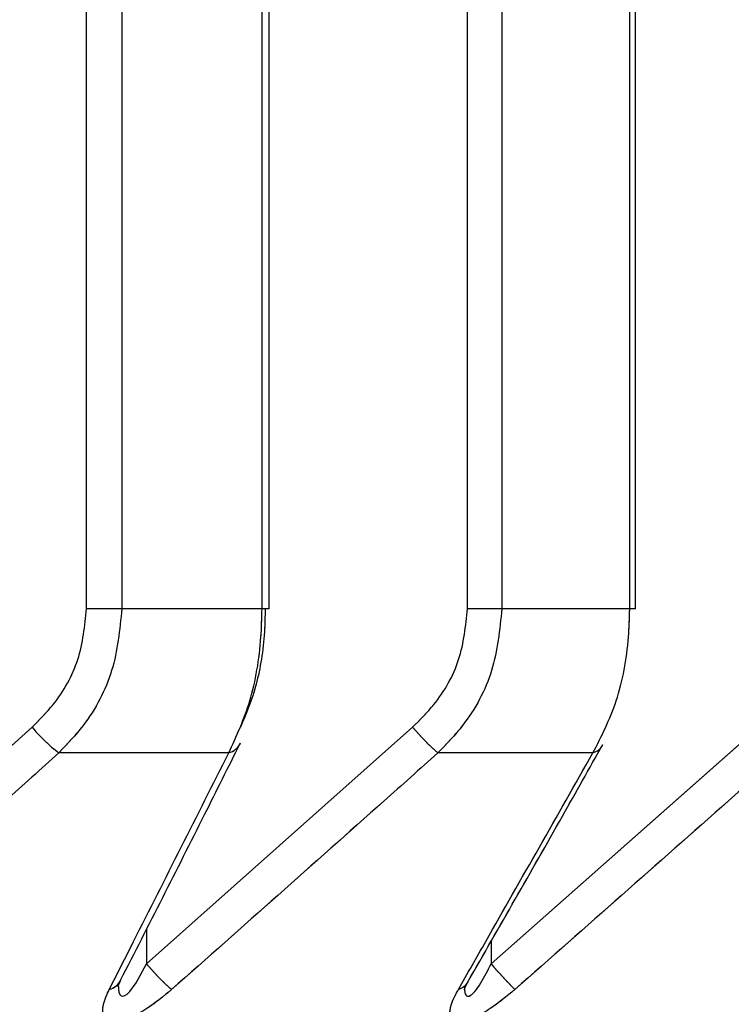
# Model space of a CAD drawing. Header units: inches. Extents: x 0.1 to 16.9, y 0.1 to 10.9.
# Tile 52 of 235: x 6.456705 to 6.457347, y 2.443113 to 2.444. Entities that reach past the tile are written whole.
import ezdxf

# ---------------------------------------------------------------- set-up
doc = ezdxf.new("R2010")
doc.units = ezdxf.units.IN
doc.header["$MEASUREMENT"] = 0
doc.linetypes.add('PHANTOM', pattern=[0.49999999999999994, 0.25, -0.05, 0.05, -0.05, 0.05, -0.05])

msp = doc.modelspace()

# ---------------------------------------------------------------- linework, layer by layer
at = {"color": 7, "linetype": 'Continuous', "lineweight": 25}
for p, q in [((6.456765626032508, 2.443469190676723), (6.456765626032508, 2.447858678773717)), ((6.456797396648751, 2.447858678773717), (6.456797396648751, 2.443469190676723)), ((6.456923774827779, 2.443469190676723), (6.456923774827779, 2.447858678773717)), ((6.456930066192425, 2.443469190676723), (6.456930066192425, 2.447858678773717)), ((6.457108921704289, 2.443469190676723), (6.457108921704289, 2.447858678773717)), ((6.457139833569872, 2.447858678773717), (6.457139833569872, 2.443469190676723)), ((6.457255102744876, 2.443469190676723), (6.457255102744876, 2.447858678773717)), ((6.457260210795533, 2.443469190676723), (6.457260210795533, 2.447858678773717)), ((6.456797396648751, 2.443469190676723), (6.456765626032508, 2.443469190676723)), ((6.456923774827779, 2.443469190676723), (6.456797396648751, 2.443469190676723)), ((6.456930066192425, 2.443469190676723), (6.456923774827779, 2.443469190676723)), ((6.457139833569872, 2.443469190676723), (6.457108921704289, 2.443469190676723)), ((6.457255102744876, 2.443469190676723), (6.457139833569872, 2.443469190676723)), ((6.457260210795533, 2.443469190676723), (6.457255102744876, 2.443469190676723)), ((6.456478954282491, 2.443149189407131), (6.456716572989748, 2.443362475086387)), ((6.456819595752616, 2.443149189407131), (6.457059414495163, 2.443362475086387)), ((6.457130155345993, 2.443149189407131), (6.457371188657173, 2.443362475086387)), ((6.456893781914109, 2.443339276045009), (6.456740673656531, 2.443339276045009)), ((6.457221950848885, 2.443339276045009), (6.45708230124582, 2.443339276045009)), ((6.456819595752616, 2.443180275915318), (6.456819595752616, 2.443149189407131)), ((6.457130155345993, 2.443169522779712), (6.457130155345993, 2.443149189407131))]:
    msp.add_line(p, q, dxfattribs=at)
at = {"color": 7, "linetype": 'PHANTOM', "lineweight": 18}
for p, q in [((6.456765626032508, 2.443469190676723), (6.456765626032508, 2.447858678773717)), ((6.456765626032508, 2.443469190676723), (6.456765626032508, 2.447858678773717)), ((6.456765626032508, 2.443469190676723), (6.456765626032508, 2.447858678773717)), ((6.456797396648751, 2.447858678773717), (6.456797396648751, 2.443469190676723)), ((6.456797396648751, 2.447858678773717), (6.456797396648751, 2.443469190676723)), ((6.456797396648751, 2.447858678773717), (6.456797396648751, 2.443469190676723)), ((6.456923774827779, 2.443469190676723), (6.456923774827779, 2.447858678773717)), ((6.456923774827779, 2.443469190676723), (6.456923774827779, 2.447858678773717)), ((6.456923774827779, 2.443469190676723), (6.456923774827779, 2.447858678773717)), ((6.456930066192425, 2.443469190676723), (6.456930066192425, 2.447858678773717)), ((6.456930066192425, 2.443469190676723), (6.456930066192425, 2.447858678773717)), ((6.456930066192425, 2.443469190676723), (6.456930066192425, 2.447858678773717)), ((6.457108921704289, 2.443469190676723), (6.457108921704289, 2.447858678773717)), ((6.457108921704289, 2.443469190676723), (6.457108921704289, 2.447858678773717)), ((6.457108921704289, 2.443469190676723), (6.457108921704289, 2.447858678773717)), ((6.457139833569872, 2.447858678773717), (6.457139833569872, 2.443469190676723)), ((6.457139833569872, 2.447858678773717), (6.457139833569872, 2.443469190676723)), ((6.457139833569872, 2.447858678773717), (6.457139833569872, 2.443469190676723)), ((6.457255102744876, 2.443469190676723), (6.457255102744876, 2.447858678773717)), ((6.457255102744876, 2.443469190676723), (6.457255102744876, 2.447858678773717)), ((6.457255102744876, 2.443469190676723), (6.457255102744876, 2.447858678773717)), ((6.457260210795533, 2.443469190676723), (6.457260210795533, 2.447858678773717)), ((6.457260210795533, 2.443469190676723), (6.457260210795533, 2.447858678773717)), ((6.457260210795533, 2.443469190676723), (6.457260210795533, 2.447858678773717)), ((6.456797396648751, 2.443469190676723), (6.456765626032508, 2.443469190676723)), ((6.456797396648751, 2.443469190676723), (6.456765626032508, 2.443469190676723)), ((6.456797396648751, 2.443469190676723), (6.456765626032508, 2.443469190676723)), ((6.456923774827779, 2.443469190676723), (6.456797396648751, 2.443469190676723)), ((6.456923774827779, 2.443469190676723), (6.456797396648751, 2.443469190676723)), ((6.456923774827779, 2.443469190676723), (6.456797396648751, 2.443469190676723)), ((6.456930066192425, 2.443469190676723), (6.456923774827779, 2.443469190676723)), ((6.456930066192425, 2.443469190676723), (6.456923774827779, 2.443469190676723)), ((6.456930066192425, 2.443469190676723), (6.456923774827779, 2.443469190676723)), ((6.457139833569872, 2.443469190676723), (6.457108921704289, 2.443469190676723)), ((6.457139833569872, 2.443469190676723), (6.457108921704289, 2.443469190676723)), ((6.457139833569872, 2.443469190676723), (6.457108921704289, 2.443469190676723)), ((6.457255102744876, 2.443469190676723), (6.457139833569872, 2.443469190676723)), ((6.457255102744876, 2.443469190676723), (6.457139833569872, 2.443469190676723)), ((6.457255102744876, 2.443469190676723), (6.457139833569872, 2.443469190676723)), ((6.457260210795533, 2.443469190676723), (6.457255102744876, 2.443469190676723)), ((6.457260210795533, 2.443469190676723), (6.457255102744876, 2.443469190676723)), ((6.457260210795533, 2.443469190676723), (6.457255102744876, 2.443469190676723)), ((6.456478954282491, 2.443149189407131), (6.456716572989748, 2.443362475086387)), ((6.456478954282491, 2.443149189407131), (6.456716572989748, 2.443362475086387)), ((6.456478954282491, 2.443149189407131), (6.456716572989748, 2.443362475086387)), ((6.456819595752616, 2.443149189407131), (6.457059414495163, 2.443362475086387)), ((6.456819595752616, 2.443149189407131), (6.457059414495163, 2.443362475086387)), ((6.456819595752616, 2.443149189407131), (6.457059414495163, 2.443362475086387)), ((6.457130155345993, 2.443149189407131), (6.457371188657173, 2.443362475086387)), ((6.457130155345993, 2.443149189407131), (6.457371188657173, 2.443362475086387)), ((6.457130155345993, 2.443149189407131), (6.457371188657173, 2.443362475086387)), ((6.456893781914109, 2.443339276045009), (6.456740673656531, 2.443339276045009)), ((6.456893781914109, 2.443339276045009), (6.456740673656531, 2.443339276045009)), ((6.456893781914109, 2.443339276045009), (6.456740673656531, 2.443339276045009)), ((6.457221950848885, 2.443339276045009), (6.45708230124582, 2.443339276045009)), ((6.457221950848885, 2.443339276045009), (6.45708230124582, 2.443339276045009)), ((6.457221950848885, 2.443339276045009), (6.45708230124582, 2.443339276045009)), ((6.456819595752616, 2.443180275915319), (6.456819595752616, 2.443149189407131)), ((6.456819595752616, 2.443180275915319), (6.456819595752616, 2.443149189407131)), ((6.456819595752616, 2.443180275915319), (6.456819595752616, 2.443149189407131)), ((6.457130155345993, 2.443169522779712), (6.457130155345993, 2.443149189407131)), ((6.457130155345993, 2.443169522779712), (6.457130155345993, 2.443149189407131)), ((6.457130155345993, 2.443169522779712), (6.457130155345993, 2.443149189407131))]:
    msp.add_line(p, q, dxfattribs=at)
at = {"color": 7, "linetype": 'Continuous', "lineweight": 25, "flags": 128}
msp.add_lwpolyline([(6.456794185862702, 2.443130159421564), (6.456794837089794, 2.443123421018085), (6.456795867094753, 2.443121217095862), (6.456796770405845, 2.443120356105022), (6.456798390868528, 2.443119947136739), (6.456800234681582, 2.443120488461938), (6.456802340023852, 2.443121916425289), (6.456804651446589, 2.443124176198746), (6.456810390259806, 2.443131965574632), (6.456819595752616, 2.443149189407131), (6.456819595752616, 2.443149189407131)], dxfattribs=at)
at = {"color": 7, "linetype": 'PHANTOM', "lineweight": 18, "flags": 128}
msp.add_lwpolyline([(6.456794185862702, 2.443130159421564), (6.456794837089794, 2.443123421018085), (6.456795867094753, 2.443121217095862), (6.456796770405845, 2.443120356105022), (6.456798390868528, 2.443119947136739), (6.456800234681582, 2.443120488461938), (6.456802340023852, 2.443121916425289), (6.456804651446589, 2.443124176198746), (6.456810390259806, 2.443131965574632), (6.456819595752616, 2.443149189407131), (6.456819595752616, 2.443149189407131)], dxfattribs=at)
msp.add_lwpolyline([(6.456794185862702, 2.443130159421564), (6.456794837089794, 2.443123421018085), (6.456795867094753, 2.443121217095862), (6.456796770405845, 2.443120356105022), (6.456798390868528, 2.443119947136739), (6.456800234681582, 2.443120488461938), (6.456802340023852, 2.443121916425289), (6.456804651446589, 2.443124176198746), (6.456810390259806, 2.443131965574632), (6.456819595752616, 2.443149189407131), (6.456819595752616, 2.443149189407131)], dxfattribs=at)
msp.add_lwpolyline([(6.456794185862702, 2.443130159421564), (6.456794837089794, 2.443123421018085), (6.456795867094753, 2.443121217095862), (6.456796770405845, 2.443120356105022), (6.456798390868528, 2.443119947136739), (6.456800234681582, 2.443120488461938), (6.456802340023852, 2.443121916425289), (6.456804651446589, 2.443124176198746), (6.456810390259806, 2.443131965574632), (6.456819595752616, 2.443149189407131), (6.456819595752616, 2.443149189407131)], dxfattribs=at)
at = {"color": 7, "linetype": 'Continuous', "lineweight": 25}
for centre, radius, start, end in [((6.456831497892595, 2.443457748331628), 0.0001492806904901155, 219.6588795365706, 232.5251963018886), ((6.457223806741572, 2.443501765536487), 0.0002154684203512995, 220.2747888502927, 228.9487173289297), ((6.456889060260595, 2.443355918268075), 1.729906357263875e-05, 285.8394513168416, 332.4509178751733), ((6.457217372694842, 2.44335426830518), 1.567569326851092e-05, 286.9809856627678, 330.1739485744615), ((6.456985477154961, 2.443288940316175), 0.0002169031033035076, 220.1132948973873, 228.6993710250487), ((6.457485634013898, 2.443456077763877), 0.0004696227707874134, 220.804377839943, 224.65834498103), ((6.456781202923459, 2.443142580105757), 1.730263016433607e-05, 286.50423483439, 331.8490411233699), ((6.457095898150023, 2.4431409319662), 1.568302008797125e-05, 287.6880843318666, 329.5172003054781)]:
    msp.add_arc(centre, radius, start, end, dxfattribs=at)
at = {"color": 7, "linetype": 'PHANTOM', "lineweight": 18}
for centre, radius, start, end in [((6.456831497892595, 2.443457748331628), 0.0001492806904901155, 219.6588795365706, 232.5251963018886), ((6.456831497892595, 2.443457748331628), 0.0001492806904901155, 219.6588795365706, 232.5251963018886), ((6.456831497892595, 2.443457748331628), 0.0001492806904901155, 219.6588795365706, 232.5251963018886), ((6.457223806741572, 2.443501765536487), 0.0002154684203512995, 220.2747888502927, 228.9487173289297), ((6.457223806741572, 2.443501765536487), 0.0002154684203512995, 220.2747888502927, 228.9487173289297), ((6.457223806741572, 2.443501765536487), 0.0002154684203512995, 220.2747888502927, 228.9487173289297), ((6.456889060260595, 2.443355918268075), 1.729906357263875e-05, 285.8394513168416, 332.4509178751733), ((6.456889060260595, 2.443355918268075), 1.729906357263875e-05, 285.8394513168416, 332.4509178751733), ((6.456889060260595, 2.443355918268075), 1.729906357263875e-05, 285.8394513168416, 332.4509178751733), ((6.457217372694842, 2.44335426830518), 1.567569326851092e-05, 286.9809856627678, 330.1739485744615), ((6.457217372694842, 2.44335426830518), 1.567569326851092e-05, 286.9809856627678, 330.1739485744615), ((6.457217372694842, 2.44335426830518), 1.567569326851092e-05, 286.9809856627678, 330.1739485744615), ((6.456985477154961, 2.443288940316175), 0.0002169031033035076, 220.1132948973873, 228.6993710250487), ((6.456985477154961, 2.443288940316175), 0.0002169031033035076, 220.1132948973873, 228.6993710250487), ((6.456985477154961, 2.443288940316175), 0.0002169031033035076, 220.1132948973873, 228.6993710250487), ((6.457485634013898, 2.443456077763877), 0.0004696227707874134, 220.804377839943, 224.65834498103), ((6.457485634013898, 2.443456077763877), 0.0004696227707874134, 220.804377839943, 224.65834498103), ((6.457485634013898, 2.443456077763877), 0.0004696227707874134, 220.804377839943, 224.65834498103), ((6.456781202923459, 2.443142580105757), 1.730263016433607e-05, 286.50423483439, 331.8490411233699), ((6.456781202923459, 2.443142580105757), 1.730263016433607e-05, 286.50423483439, 331.8490411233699), ((6.456781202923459, 2.443142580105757), 1.730263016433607e-05, 286.50423483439, 331.8490411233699), ((6.457095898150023, 2.4431409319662), 1.568302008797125e-05, 287.6880843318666, 329.5172003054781), ((6.457095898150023, 2.4431409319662), 1.568302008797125e-05, 287.6880843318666, 329.5172003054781), ((6.457095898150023, 2.4431409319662), 1.568302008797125e-05, 287.6880843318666, 329.5172003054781)]:
    msp.add_arc(centre, radius, start, end, dxfattribs=at)
at = {"color": 7, "linetype": 'Continuous', "lineweight": 25}
for points, knots in [([(6.456716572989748, 2.443362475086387), (6.456723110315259, 2.443369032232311), (6.456740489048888, 2.443386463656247), (6.45676085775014, 2.443422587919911), (6.456764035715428, 2.443453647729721), (6.456765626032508, 2.443469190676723)], [0, 0, 0, 0, 0.2315050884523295, 0.6154298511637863, 1, 1, 1, 1]), ([(6.456797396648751, 2.443469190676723), (6.456795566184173, 2.443450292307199), (6.45679192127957, 2.44341266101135), (6.456768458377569, 2.4433686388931), (6.456748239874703, 2.443347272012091), (6.456740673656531, 2.443339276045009)], [0, 0, 0, 0, 0.3869935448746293, 0.7705992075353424, 1, 1, 1, 1]), ([(6.456893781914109, 2.443339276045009), (6.456900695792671, 2.443354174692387), (6.456914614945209, 2.443384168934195), (6.456922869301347, 2.443431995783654), (6.45692356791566, 2.443460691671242), (6.456923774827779, 2.443469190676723)], [0, 0, 0, 0, 0.4099050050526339, 0.8252285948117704, 1, 1, 1, 1]), ([(6.456926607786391, 2.443469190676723), (6.456926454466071, 2.443462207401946), (6.456925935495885, 2.443438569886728), (6.45691973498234, 2.443399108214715), (6.456909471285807, 2.443374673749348), (6.456904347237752, 2.443362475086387)], [0, 0, 0, 0, 0.1735354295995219, 0.5873958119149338, 1, 1, 1, 1]), ([(6.457059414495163, 2.443362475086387), (6.45706601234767, 2.443369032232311), (6.457083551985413, 2.443386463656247), (6.457104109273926, 2.443422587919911), (6.457107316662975, 2.443453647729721), (6.457108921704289, 2.443469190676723)], [0, 0, 0, 0, 0.2315050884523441, 0.6154298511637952, 1, 1, 1, 1]), ([(6.457139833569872, 2.443469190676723), (6.45713797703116, 2.443450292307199), (6.457134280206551, 2.44341266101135), (6.457110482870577, 2.4433686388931), (6.45708997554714, 2.443347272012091), (6.45708230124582, 2.443339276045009)], [0, 0, 0, 0, 0.3869935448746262, 0.7705992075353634, 1, 1, 1, 1]), ([(6.457221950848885, 2.443339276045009), (6.457229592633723, 2.443354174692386), (6.457244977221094, 2.443384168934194), (6.457254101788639, 2.443431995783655), (6.457254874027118, 2.443460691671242), (6.457255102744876, 2.443469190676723)], [0, 0, 0, 0, 0.4099050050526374, 0.8252285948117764, 1, 1, 1, 1]), ([(6.456796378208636, 2.44313446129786), (6.45682162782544, 2.443184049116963), (6.456857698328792, 2.443254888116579), (6.456893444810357, 2.443326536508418), (6.456904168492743, 2.443348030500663)], [0, 0, 0, 0, 0.7000073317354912, 1, 1, 1, 1]), ([(6.457109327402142, 2.443133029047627), (6.457137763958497, 2.443182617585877), (6.457178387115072, 2.443253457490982), (6.457218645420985, 2.443325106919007), (6.457230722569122, 2.443346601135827)], [0, 0, 0, 0, 0.7000085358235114, 1, 1, 1, 1]), ([(6.456740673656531, 2.443339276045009), (6.456724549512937, 2.443324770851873), (6.456645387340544, 2.443253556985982), (6.456566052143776, 2.443182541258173), (6.456502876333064, 2.443125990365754)], [0, 0, 0, 0, 0.2036849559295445, 1, 1, 1, 1]), ([(6.45678611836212, 2.443125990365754), (6.456793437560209, 2.443140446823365), (6.456829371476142, 2.443211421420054), (6.456865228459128, 2.443282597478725), (6.456893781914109, 2.443339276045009)], [0, 0, 0, 0, 0.2036849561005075, 1, 1, 1, 1]), ([(6.45708230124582, 2.443339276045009), (6.457066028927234, 2.443324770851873), (6.456986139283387, 2.443253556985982), (6.45690607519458, 2.443182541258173), (6.456842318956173, 2.443125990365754)], [0, 0, 0, 0, 0.203684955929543, 1, 1, 1, 1]), ([(6.457100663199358, 2.443125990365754), (6.457108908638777, 2.443140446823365), (6.457149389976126, 2.443211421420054), (6.457189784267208, 2.443282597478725), (6.457221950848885, 2.443339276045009)], [0, 0, 0, 0, 0.2036849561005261, 1, 1, 1, 1]), ([(6.457392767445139, 2.443339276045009), (6.457376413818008, 2.443324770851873), (6.45729612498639, 2.443253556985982), (6.45721566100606, 2.443182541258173), (6.457151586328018, 2.443125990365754)], [0, 0, 0, 0, 0.2036849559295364, 1, 1, 1, 1]), ([(6.457106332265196, 2.443128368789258), (6.45710629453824, 2.443126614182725), (6.457106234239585, 2.443123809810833), (6.457107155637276, 2.443121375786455), (6.457108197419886, 2.443120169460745), (6.457109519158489, 2.44311977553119), (6.457111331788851, 2.443120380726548), (6.457113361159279, 2.443121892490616), (6.457116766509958, 2.443125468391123), (6.457122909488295, 2.443134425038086), (6.457127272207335, 2.443143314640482), (6.457130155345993, 2.443149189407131)], [0, 0, 0, 0, 0.1181172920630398, 0.1887858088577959, 0.2300980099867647, 0.2862845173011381, 0.3399296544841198, 0.398469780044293, 0.4645557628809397, 0.6461472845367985, 0.9999999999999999, 0.9999999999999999, 0.9999999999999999, 0.9999999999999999]), ([(6.456794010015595, 2.443128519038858), (6.456794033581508, 2.44312861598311), (6.456794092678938, 2.443128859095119), (6.456794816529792, 2.443131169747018), (6.456796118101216, 2.443133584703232), (6.456796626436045, 2.443134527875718)], [0, 0, 0, 0, 0.2878549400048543, 0.7218684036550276, 1, 1, 1, 1]), ([(6.457105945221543, 2.44312574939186), (6.457105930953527, 2.443125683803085), (6.457105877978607, 2.44312544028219), (6.457106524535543, 2.443127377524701), (6.457107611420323, 2.443129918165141), (6.457109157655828, 2.443132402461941), (6.457109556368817, 2.44313304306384)], [0, 0, 0, 0, 0.1104151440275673, 0.4099542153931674, 0.8478505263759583, 1, 1, 1, 1]), ([(6.456842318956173, 2.443125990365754), (6.456834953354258, 2.443119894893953), (6.456823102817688, 2.443110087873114), (6.456806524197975, 2.443100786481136), (6.456794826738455, 2.443096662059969), (6.456786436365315, 2.443096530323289), (6.456781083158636, 2.443100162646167), (6.456779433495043, 2.443108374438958), (6.456782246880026, 2.443118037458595), (6.456785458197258, 2.443124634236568), (6.45678611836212, 2.443125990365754)], [0, 0, 0, 0, 0.2086143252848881, 0.3356401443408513, 0.4424206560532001, 0.5496604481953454, 0.6478447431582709, 0.7774633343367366, 0.9542521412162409, 1, 1, 1, 1]), ([(6.457151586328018, 2.443125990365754), (6.457144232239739, 2.443119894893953), (6.457132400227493, 2.443110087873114), (6.457116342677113, 2.443100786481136), (6.457105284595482, 2.443096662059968), (6.457097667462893, 2.44309653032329), (6.457093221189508, 2.443100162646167), (6.457092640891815, 2.443108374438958), (6.457096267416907, 2.443118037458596), (6.457099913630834, 2.443124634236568), (6.457100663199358, 2.443125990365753)], [0, 0, 0, 0, 0.2086143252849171, 0.3356401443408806, 0.4424206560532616, 0.5496604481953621, 0.6478447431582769, 0.7774633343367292, 0.9542521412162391, 1, 1, 1, 1])]:
    msp.add_open_spline(points, degree=3, knots=knots, dxfattribs=at)
at = {"color": 7, "linetype": 'PHANTOM', "lineweight": 18}
for points, knots in [([(6.456716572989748, 2.443362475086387), (6.456723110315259, 2.443369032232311), (6.456740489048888, 2.443386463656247), (6.45676085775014, 2.443422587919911), (6.456764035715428, 2.443453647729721), (6.456765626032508, 2.443469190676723)], [0, 0, 0, 0, 0.2315050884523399, 0.6154298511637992, 1, 1, 1, 1]), ([(6.456716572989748, 2.443362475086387), (6.456723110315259, 2.443369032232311), (6.456740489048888, 2.443386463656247), (6.45676085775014, 2.443422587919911), (6.456764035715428, 2.443453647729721), (6.456765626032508, 2.443469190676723)], [0, 0, 0, 0, 0.2315050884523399, 0.6154298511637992, 1, 1, 1, 1]), ([(6.456716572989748, 2.443362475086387), (6.456723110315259, 2.443369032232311), (6.456740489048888, 2.443386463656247), (6.45676085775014, 2.443422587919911), (6.456764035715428, 2.443453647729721), (6.456765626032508, 2.443469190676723)], [0, 0, 0, 0, 0.2315050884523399, 0.6154298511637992, 1, 1, 1, 1]), ([(6.456797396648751, 2.443469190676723), (6.456795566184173, 2.4434502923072), (6.45679192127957, 2.44341266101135), (6.456768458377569, 2.443368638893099), (6.456748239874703, 2.443347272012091), (6.456740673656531, 2.443339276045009)], [0, 0, 0, 0, 0.3869935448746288, 0.770599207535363, 1, 1, 1, 1]), ([(6.456797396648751, 2.443469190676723), (6.456795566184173, 2.4434502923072), (6.45679192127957, 2.44341266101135), (6.456768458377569, 2.443368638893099), (6.456748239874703, 2.443347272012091), (6.456740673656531, 2.443339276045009)], [0, 0, 0, 0, 0.3869935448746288, 0.770599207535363, 1, 1, 1, 1]), ([(6.456797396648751, 2.443469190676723), (6.456795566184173, 2.4434502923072), (6.45679192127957, 2.44341266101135), (6.456768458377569, 2.443368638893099), (6.456748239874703, 2.443347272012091), (6.456740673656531, 2.443339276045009)], [0, 0, 0, 0, 0.3869935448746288, 0.770599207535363, 1, 1, 1, 1]), ([(6.456893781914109, 2.443339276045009), (6.456900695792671, 2.443354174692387), (6.456914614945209, 2.443384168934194), (6.456922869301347, 2.443431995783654), (6.45692356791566, 2.443460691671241), (6.456923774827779, 2.443469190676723)], [0, 0, 0, 0, 0.4099050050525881, 0.8252285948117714, 1, 1, 1, 1]), ([(6.456893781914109, 2.443339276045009), (6.456900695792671, 2.443354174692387), (6.456914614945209, 2.443384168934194), (6.456922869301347, 2.443431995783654), (6.45692356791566, 2.443460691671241), (6.456923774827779, 2.443469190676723)], [0, 0, 0, 0, 0.4099050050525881, 0.8252285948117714, 1, 1, 1, 1]), ([(6.456893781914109, 2.443339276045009), (6.456900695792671, 2.443354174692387), (6.456914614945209, 2.443384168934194), (6.456922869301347, 2.443431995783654), (6.45692356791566, 2.443460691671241), (6.456923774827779, 2.443469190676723)], [0, 0, 0, 0, 0.4099050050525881, 0.8252285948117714, 1, 1, 1, 1]), ([(6.456926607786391, 2.443469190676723), (6.456926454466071, 2.443462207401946), (6.456925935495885, 2.443438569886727), (6.45691973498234, 2.443399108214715), (6.456909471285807, 2.443374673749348), (6.456904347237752, 2.443362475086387)], [0, 0, 0, 0, 0.1735354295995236, 0.5873958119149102, 1, 1, 1, 1]), ([(6.456926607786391, 2.443469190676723), (6.456926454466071, 2.443462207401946), (6.456925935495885, 2.443438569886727), (6.45691973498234, 2.443399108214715), (6.456909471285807, 2.443374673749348), (6.456904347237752, 2.443362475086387)], [0, 0, 0, 0, 0.1735354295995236, 0.5873958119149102, 1, 1, 1, 1]), ([(6.456926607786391, 2.443469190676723), (6.456926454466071, 2.443462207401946), (6.456925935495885, 2.443438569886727), (6.45691973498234, 2.443399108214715), (6.456909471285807, 2.443374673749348), (6.456904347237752, 2.443362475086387)], [0, 0, 0, 0, 0.1735354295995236, 0.5873958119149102, 1, 1, 1, 1]), ([(6.457059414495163, 2.443362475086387), (6.45706601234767, 2.443369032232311), (6.457083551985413, 2.443386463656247), (6.457104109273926, 2.443422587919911), (6.457107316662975, 2.443453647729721), (6.457108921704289, 2.443469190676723)], [0, 0, 0, 0, 0.23150508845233, 0.6154298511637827, 1, 1, 1, 1]), ([(6.457059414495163, 2.443362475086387), (6.45706601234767, 2.443369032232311), (6.457083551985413, 2.443386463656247), (6.457104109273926, 2.443422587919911), (6.457107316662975, 2.443453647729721), (6.457108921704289, 2.443469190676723)], [0, 0, 0, 0, 0.23150508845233, 0.6154298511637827, 1, 1, 1, 1]), ([(6.457059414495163, 2.443362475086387), (6.45706601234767, 2.443369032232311), (6.457083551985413, 2.443386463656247), (6.457104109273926, 2.443422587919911), (6.457107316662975, 2.443453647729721), (6.457108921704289, 2.443469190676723)], [0, 0, 0, 0, 0.23150508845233, 0.6154298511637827, 1, 1, 1, 1]), ([(6.457139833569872, 2.443469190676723), (6.45713797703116, 2.443450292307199), (6.457134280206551, 2.44341266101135), (6.457110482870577, 2.4433686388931), (6.45708997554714, 2.443347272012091), (6.45708230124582, 2.443339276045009)], [0, 0, 0, 0, 0.386993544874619, 0.7705992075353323, 1, 1, 1, 1]), ([(6.457139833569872, 2.443469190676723), (6.45713797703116, 2.443450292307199), (6.457134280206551, 2.44341266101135), (6.457110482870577, 2.4433686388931), (6.45708997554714, 2.443347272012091), (6.45708230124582, 2.443339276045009)], [0, 0, 0, 0, 0.386993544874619, 0.7705992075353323, 1, 1, 1, 1]), ([(6.457139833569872, 2.443469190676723), (6.45713797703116, 2.443450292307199), (6.457134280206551, 2.44341266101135), (6.457110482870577, 2.4433686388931), (6.45708997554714, 2.443347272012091), (6.45708230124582, 2.443339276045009)], [0, 0, 0, 0, 0.386993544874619, 0.7705992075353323, 1, 1, 1, 1]), ([(6.457221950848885, 2.443339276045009), (6.457229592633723, 2.443354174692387), (6.457244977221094, 2.443384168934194), (6.457254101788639, 2.443431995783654), (6.457254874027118, 2.443460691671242), (6.457255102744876, 2.443469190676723)], [0, 0, 0, 0, 0.4099050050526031, 0.8252285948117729, 0.9999999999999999, 0.9999999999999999, 0.9999999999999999, 0.9999999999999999]), ([(6.457221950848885, 2.443339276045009), (6.457229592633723, 2.443354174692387), (6.457244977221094, 2.443384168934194), (6.457254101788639, 2.443431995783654), (6.457254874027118, 2.443460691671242), (6.457255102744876, 2.443469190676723)], [0, 0, 0, 0, 0.4099050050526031, 0.8252285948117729, 0.9999999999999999, 0.9999999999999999, 0.9999999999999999, 0.9999999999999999]), ([(6.457221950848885, 2.443339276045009), (6.457229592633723, 2.443354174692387), (6.457244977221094, 2.443384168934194), (6.457254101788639, 2.443431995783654), (6.457254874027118, 2.443460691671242), (6.457255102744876, 2.443469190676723)], [0, 0, 0, 0, 0.4099050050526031, 0.8252285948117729, 0.9999999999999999, 0.9999999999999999, 0.9999999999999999, 0.9999999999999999]), ([(6.456796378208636, 2.44313446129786), (6.45682162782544, 2.443184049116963), (6.456857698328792, 2.443254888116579), (6.456893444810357, 2.443326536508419), (6.456904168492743, 2.443348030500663)], [0, 0, 0, 0, 0.7000073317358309, 1, 1, 1, 1]), ([(6.456796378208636, 2.44313446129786), (6.45682162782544, 2.443184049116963), (6.456857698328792, 2.443254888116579), (6.456893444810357, 2.443326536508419), (6.456904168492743, 2.443348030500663)], [0, 0, 0, 0, 0.7000073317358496, 1, 1, 1, 1]), ([(6.456796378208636, 2.44313446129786), (6.45682162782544, 2.443184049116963), (6.456857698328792, 2.443254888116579), (6.456893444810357, 2.443326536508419), (6.456904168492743, 2.443348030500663)], [0, 0, 0, 0, 0.7000073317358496, 1, 1, 1, 1]), ([(6.457109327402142, 2.443133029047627), (6.457137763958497, 2.443182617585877), (6.457178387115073, 2.443253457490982), (6.457218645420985, 2.443325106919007), (6.457230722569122, 2.443346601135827)], [0, 0, 0, 0, 0.7000085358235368, 0.9999999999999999, 0.9999999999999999, 0.9999999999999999, 0.9999999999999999]), ([(6.457109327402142, 2.443133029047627), (6.457137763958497, 2.443182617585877), (6.457178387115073, 2.443253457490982), (6.457218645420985, 2.443325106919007), (6.457230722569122, 2.443346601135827)], [0, 0, 0, 0, 0.7000085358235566, 1, 1, 1, 1]), ([(6.457109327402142, 2.443133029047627), (6.457137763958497, 2.443182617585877), (6.457178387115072, 2.443253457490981), (6.457218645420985, 2.443325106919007), (6.457230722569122, 2.443346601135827)], [0, 0, 0, 0, 0.7000085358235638, 1, 1, 1, 1]), ([(6.456740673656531, 2.443339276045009), (6.456724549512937, 2.443324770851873), (6.456645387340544, 2.443253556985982), (6.456566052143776, 2.443182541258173), (6.456502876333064, 2.443125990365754)], [0, 0, 0, 0, 0.2036849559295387, 1, 1, 1, 1]), ([(6.456740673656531, 2.443339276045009), (6.456724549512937, 2.443324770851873), (6.456645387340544, 2.443253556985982), (6.456566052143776, 2.443182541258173), (6.456502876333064, 2.443125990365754)], [0, 0, 0, 0, 0.2036849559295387, 1, 1, 1, 1]), ([(6.456740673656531, 2.443339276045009), (6.456724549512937, 2.443324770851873), (6.456645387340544, 2.443253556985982), (6.456566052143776, 2.443182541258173), (6.456502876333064, 2.443125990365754)], [0, 0, 0, 0, 0.2036849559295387, 1, 1, 1, 1]), ([(6.45678611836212, 2.443125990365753), (6.456793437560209, 2.443140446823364), (6.456829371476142, 2.443211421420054), (6.456865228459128, 2.443282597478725), (6.456893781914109, 2.443339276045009)], [0, 0, 0, 0, 0.2036849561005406, 1, 1, 1, 1]), ([(6.45678611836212, 2.443125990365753), (6.456793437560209, 2.443140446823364), (6.456829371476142, 2.443211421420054), (6.456865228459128, 2.443282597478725), (6.456893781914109, 2.443339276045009)], [0, 0, 0, 0, 0.2036849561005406, 1, 1, 1, 1]), ([(6.45678611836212, 2.443125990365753), (6.456793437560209, 2.443140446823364), (6.456829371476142, 2.443211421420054), (6.456865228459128, 2.443282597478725), (6.456893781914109, 2.443339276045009)], [0, 0, 0, 0, 0.2036849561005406, 1, 1, 1, 1]), ([(6.45708230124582, 2.443339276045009), (6.457066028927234, 2.443324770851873), (6.456986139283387, 2.443253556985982), (6.45690607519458, 2.443182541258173), (6.456842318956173, 2.443125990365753)], [0, 0, 0, 0, 0.2036849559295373, 1, 1, 1, 1]), ([(6.45708230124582, 2.443339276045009), (6.457066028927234, 2.443324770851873), (6.456986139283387, 2.443253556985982), (6.45690607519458, 2.443182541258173), (6.456842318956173, 2.443125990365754)], [0, 0, 0, 0, 0.2036849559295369, 1, 1, 1, 1]), ([(6.45708230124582, 2.443339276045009), (6.457066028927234, 2.443324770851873), (6.456986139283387, 2.443253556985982), (6.45690607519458, 2.443182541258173), (6.456842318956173, 2.443125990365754)], [0, 0, 0, 0, 0.2036849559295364, 1, 1, 1, 1]), ([(6.457100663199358, 2.443125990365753), (6.457108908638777, 2.443140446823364), (6.457149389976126, 2.443211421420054), (6.457189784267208, 2.443282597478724), (6.457221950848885, 2.443339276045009)], [0, 0, 0, 0, 0.2036849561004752, 1, 1, 1, 1]), ([(6.457100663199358, 2.443125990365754), (6.457108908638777, 2.443140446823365), (6.457149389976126, 2.443211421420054), (6.457189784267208, 2.443282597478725), (6.457221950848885, 2.443339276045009)], [0, 0, 0, 0, 0.2036849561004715, 1, 1, 1, 1]), ([(6.457100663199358, 2.443125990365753), (6.457108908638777, 2.443140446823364), (6.457149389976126, 2.443211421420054), (6.457189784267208, 2.443282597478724), (6.457221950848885, 2.443339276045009)], [0, 0, 0, 0, 0.2036849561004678, 1, 1, 1, 1]), ([(6.457392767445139, 2.443339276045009), (6.457376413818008, 2.443324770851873), (6.45729612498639, 2.443253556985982), (6.45721566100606, 2.443182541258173), (6.457151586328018, 2.443125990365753)], [0, 0, 0, 0, 0.2036849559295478, 1, 1, 1, 1]), ([(6.457392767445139, 2.443339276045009), (6.457376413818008, 2.443324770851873), (6.45729612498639, 2.443253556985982), (6.45721566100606, 2.443182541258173), (6.457151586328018, 2.443125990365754)], [0, 0, 0, 0, 0.2036849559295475, 1, 1, 1, 1]), ([(6.457392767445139, 2.443339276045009), (6.457376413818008, 2.443324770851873), (6.45729612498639, 2.443253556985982), (6.45721566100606, 2.443182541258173), (6.457151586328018, 2.443125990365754)], [0, 0, 0, 0, 0.2036849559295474, 1, 1, 1, 1]), ([(6.457106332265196, 2.443128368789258), (6.45710629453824, 2.443126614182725), (6.457106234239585, 2.443123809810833), (6.457107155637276, 2.443121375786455), (6.457108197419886, 2.443120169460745), (6.457109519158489, 2.44311977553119), (6.457111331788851, 2.443120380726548), (6.457113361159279, 2.443121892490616), (6.457116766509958, 2.443125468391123), (6.457122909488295, 2.443134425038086), (6.457127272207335, 2.443143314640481), (6.457130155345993, 2.443149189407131)], [0, 0, 0, 0, 0.1181172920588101, 0.1887858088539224, 0.2300980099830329, 0.2862845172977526, 0.3399296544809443, 0.398469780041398, 0.4645557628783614, 0.6461472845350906, 1, 1, 1, 1]), ([(6.457106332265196, 2.443128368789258), (6.45710629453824, 2.443126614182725), (6.457106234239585, 2.443123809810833), (6.457107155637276, 2.443121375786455), (6.457108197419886, 2.443120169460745), (6.457109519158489, 2.44311977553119), (6.457111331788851, 2.443120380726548), (6.457113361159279, 2.443121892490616), (6.457116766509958, 2.443125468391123), (6.457122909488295, 2.443134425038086), (6.457127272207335, 2.443143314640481), (6.457130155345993, 2.443149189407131)], [0, 0, 0, 0, 0.1181172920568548, 0.1887858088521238, 0.230098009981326, 0.2862845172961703, 0.3399296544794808, 0.3984697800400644, 0.4645557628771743, 0.6461472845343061, 1, 1, 1, 1]), ([(6.457106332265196, 2.443128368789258), (6.45710629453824, 2.443126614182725), (6.457106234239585, 2.443123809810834), (6.457107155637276, 2.443121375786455), (6.457108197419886, 2.443120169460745), (6.457109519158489, 2.44311977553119), (6.457111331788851, 2.443120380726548), (6.457113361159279, 2.443121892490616), (6.457116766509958, 2.443125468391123), (6.457122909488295, 2.443134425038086), (6.457127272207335, 2.443143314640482), (6.457130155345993, 2.443149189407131)], [0, 0, 0, 0, 0.1181172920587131, 0.1887858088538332, 0.2300980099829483, 0.2862845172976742, 0.3399296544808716, 0.3984697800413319, 0.4645557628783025, 0.6461472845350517, 1, 1, 1, 1]), ([(6.456794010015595, 2.443128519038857), (6.456794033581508, 2.44312861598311), (6.456794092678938, 2.443128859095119), (6.456794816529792, 2.443131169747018), (6.456796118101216, 2.443133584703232), (6.456796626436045, 2.443134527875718)], [0, 0, 0, 0, 0.2878549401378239, 0.7218684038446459, 1, 1, 1, 1]), ([(6.456794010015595, 2.443128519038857), (6.456794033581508, 2.44312861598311), (6.456794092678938, 2.443128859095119), (6.456794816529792, 2.443131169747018), (6.456796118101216, 2.443133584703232), (6.456796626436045, 2.443134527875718)], [0, 0, 0, 0, 0.287854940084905, 0.721868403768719, 1, 1, 1, 1]), ([(6.456794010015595, 2.443128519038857), (6.456794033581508, 2.44312861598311), (6.456794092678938, 2.443128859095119), (6.456794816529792, 2.443131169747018), (6.456796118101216, 2.443133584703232), (6.456796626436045, 2.443134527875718)], [0, 0, 0, 0, 0.2878549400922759, 0.7218684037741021, 1, 1, 1, 1]), ([(6.457105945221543, 2.44312574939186), (6.457105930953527, 2.443125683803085), (6.457105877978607, 2.443125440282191), (6.457106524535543, 2.443127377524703), (6.457107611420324, 2.443129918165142), (6.457109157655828, 2.443132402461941), (6.457109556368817, 2.44313304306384)], [0, 0, 0, 0, 0.1104151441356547, 0.4099542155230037, 0.8478505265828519, 1, 1, 1, 1]), ([(6.457105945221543, 2.44312574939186), (6.457105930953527, 2.443125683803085), (6.457105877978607, 2.44312544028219), (6.457106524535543, 2.443127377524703), (6.457107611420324, 2.443129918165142), (6.457109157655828, 2.443132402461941), (6.457109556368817, 2.44313304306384)], [0, 0, 0, 0, 0.1104151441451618, 0.4099542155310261, 0.8478505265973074, 1, 1, 1, 1]), ([(6.457105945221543, 2.44312574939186), (6.457105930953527, 2.443125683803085), (6.457105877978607, 2.44312544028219), (6.457106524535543, 2.443127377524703), (6.457107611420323, 2.443129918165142), (6.457109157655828, 2.443132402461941), (6.457109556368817, 2.44313304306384)], [0, 0, 0, 0, 0.1104151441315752, 0.4099542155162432, 0.84785052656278, 1, 1, 1, 1]), ([(6.456842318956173, 2.443125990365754), (6.456834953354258, 2.443119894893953), (6.456823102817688, 2.443110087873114), (6.456806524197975, 2.443100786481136), (6.456794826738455, 2.443096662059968), (6.456786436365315, 2.443096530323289), (6.456781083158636, 2.443100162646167), (6.456779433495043, 2.443108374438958), (6.456782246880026, 2.443118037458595), (6.456785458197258, 2.443124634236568), (6.45678611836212, 2.443125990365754)], [0, 0, 0, 0, 0.2086143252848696, 0.3356401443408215, 0.4424206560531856, 0.5496604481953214, 0.6478447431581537, 0.7774633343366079, 0.9542521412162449, 1, 1, 1, 1]), ([(6.456842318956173, 2.443125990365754), (6.456834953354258, 2.443119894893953), (6.456823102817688, 2.443110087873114), (6.456806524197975, 2.443100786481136), (6.456794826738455, 2.443096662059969), (6.456786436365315, 2.443096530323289), (6.456781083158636, 2.443100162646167), (6.456779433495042, 2.443108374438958), (6.456782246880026, 2.443118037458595), (6.456785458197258, 2.443124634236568), (6.45678611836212, 2.443125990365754)], [0, 0, 0, 0, 0.2086143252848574, 0.3356401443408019, 0.4424206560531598, 0.5496604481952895, 0.6478447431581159, 0.7774633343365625, 0.9542521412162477, 1, 1, 1, 1]), ([(6.456842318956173, 2.443125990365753), (6.456834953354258, 2.443119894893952), (6.456823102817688, 2.443110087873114), (6.456806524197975, 2.443100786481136), (6.456794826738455, 2.443096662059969), (6.456786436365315, 2.443096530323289), (6.456781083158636, 2.443100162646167), (6.456779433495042, 2.443108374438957), (6.456782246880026, 2.443118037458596), (6.456785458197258, 2.443124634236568), (6.45678611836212, 2.443125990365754)], [0, 0, 0, 0, 0.2086143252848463, 0.3356401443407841, 0.4424206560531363, 0.5496604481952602, 0.6478447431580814, 0.7774633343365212, 0.9542521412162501, 1, 1, 1, 1]), ([(6.457151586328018, 2.443125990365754), (6.457144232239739, 2.443119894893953), (6.457132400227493, 2.443110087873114), (6.457116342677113, 2.443100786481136), (6.457105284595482, 2.443096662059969), (6.457097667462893, 2.443096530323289), (6.457093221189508, 2.443100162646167), (6.457092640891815, 2.443108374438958), (6.457096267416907, 2.443118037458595), (6.457099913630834, 2.443124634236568), (6.457100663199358, 2.443125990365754)], [0, 0, 0, 0, 0.208614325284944, 0.3356401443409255, 0.4424206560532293, 0.549660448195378, 0.6478447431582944, 0.777463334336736, 0.9542521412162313, 1, 1, 1, 1]), ([(6.457151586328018, 2.443125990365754), (6.457144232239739, 2.443119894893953), (6.457132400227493, 2.443110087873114), (6.457116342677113, 2.443100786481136), (6.457105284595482, 2.443096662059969), (6.457097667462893, 2.443096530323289), (6.457093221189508, 2.443100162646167), (6.457092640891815, 2.443108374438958), (6.457096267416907, 2.443118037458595), (6.457099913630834, 2.443124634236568), (6.457100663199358, 2.443125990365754)], [0, 0, 0, 0, 0.208614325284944, 0.3356401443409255, 0.4424206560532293, 0.549660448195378, 0.6478447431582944, 0.777463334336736, 0.9542521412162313, 1, 1, 1, 1]), ([(6.457151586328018, 2.443125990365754), (6.457144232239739, 2.443119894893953), (6.457132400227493, 2.443110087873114), (6.457116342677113, 2.443100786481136), (6.457105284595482, 2.443096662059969), (6.457097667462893, 2.443096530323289), (6.457093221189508, 2.443100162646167), (6.457092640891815, 2.443108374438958), (6.457096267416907, 2.443118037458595), (6.457099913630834, 2.443124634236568), (6.457100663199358, 2.443125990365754)], [0, 0, 0, 0, 0.208614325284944, 0.3356401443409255, 0.4424206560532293, 0.549660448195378, 0.6478447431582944, 0.777463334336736, 0.9542521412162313, 1, 1, 1, 1])]:
    msp.add_open_spline(points, degree=3, knots=knots, dxfattribs=at)

doc.saveas('drawing.dxf')
